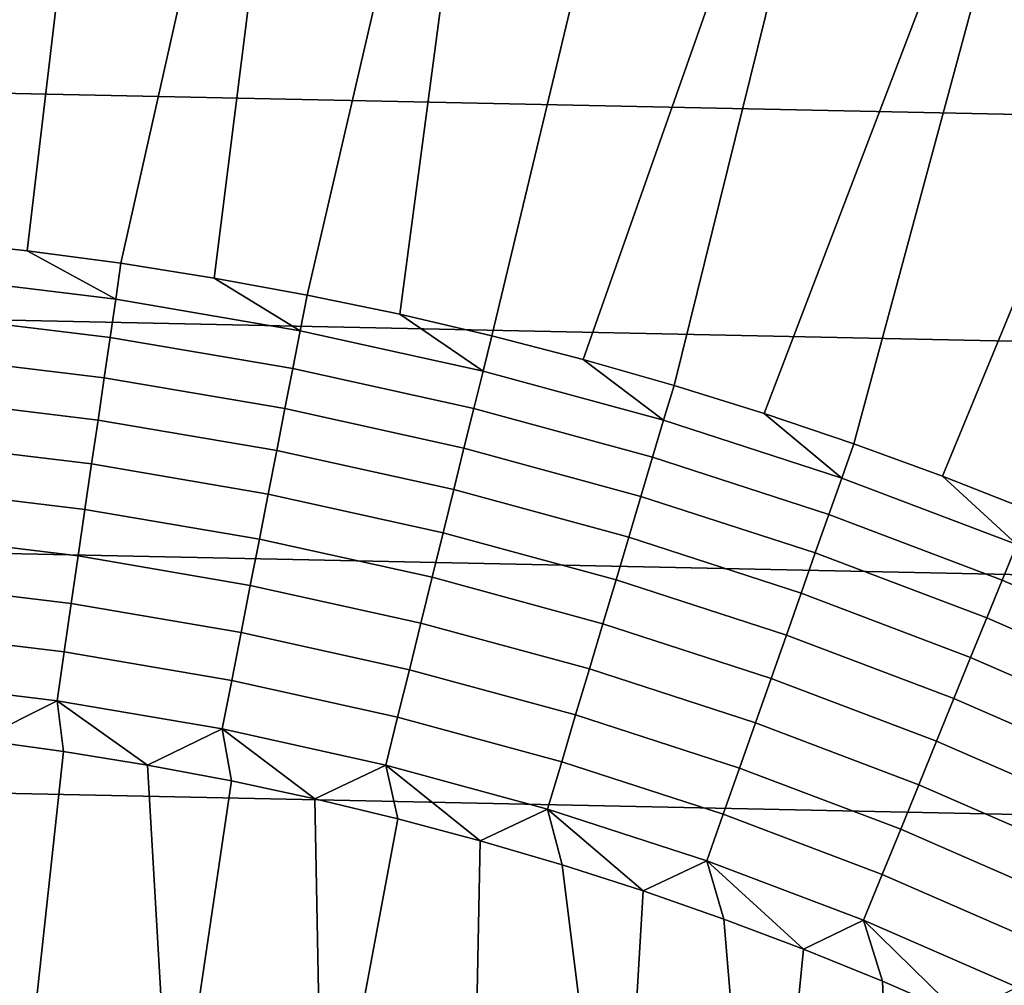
# Model space of a CAD drawing. Header units: metres. Extents: x -29 to 117, y -464 to 29.
# Tile 196 of 256: x 2 to 6.25, y 13.58 to 17.75. Entities that reach past the tile are written whole.
import ezdxf

# ---------------------------------------------------------------- set-up
doc = ezdxf.new("R2010")
doc.units = ezdxf.units.M
doc.layers.add('solid_24_501_056_XXX', color=7, linetype='CONTINUOUS')

msp = doc.modelspace()

# ---------------------------------------------------------------- linework, layer by layer
at = {"layer": 'solid_24_501_056_XXX'}
for points in [[(3.335342, 21.745701, 129.791641), (3.335342, 21.745701, 147.257355), (17.164658, 13.761341, 147.257355), (17.164658, 13.761341, 129.791641)], [(3.340253, 21.742865, 129.621338), (3.335342, 21.745701, 129.791641), (17.164658, 13.761341, 129.791641), (17.159746, 13.764176, 129.621338)], [(3.335342, 21.745701, 147.257355), (3.338247, 21.744022, 147.34343), (17.164658, 13.761341, 147.257355)], [(3.347201, 21.738853, 147.429871), (17.161751, 13.76302, 147.34346), (17.164658, 13.761341, 147.257355), (3.338247, 21.744022, 147.34343)], [(17.139305, 13.775978, 129.406357), (3.355197, 21.734238, 129.450684), (3.340253, 21.742865, 129.621338), (17.144802, 13.772804, 129.450684)], [(17.159746, 13.764176, 129.621338), (17.144802, 13.772804, 129.450684), (3.340253, 21.742865, 129.621338)], [(3.353562, 21.735182, 147.471283), (17.15279, 13.768193, 147.429932), (17.161751, 13.76302, 147.34346), (3.347201, 21.738853, 147.429871)], [(3.362109, 21.730246, 147.516571), (17.146439, 13.77186, 147.471283), (17.15279, 13.768193, 147.429932), (3.353562, 21.735182, 147.471283)], [(17.11982, 13.787229, 129.279663), (3.360694, 21.731064, 129.406357), (3.355197, 21.734238, 129.450684), (17.139305, 13.775978, 129.406357)], [(17.084394, 13.807681, 129.10791), (3.380181, 21.719812, 129.279663), (3.360694, 21.731064, 129.406357), (17.11982, 13.787229, 129.279663)], [(3.383557, 21.717863, 147.60437), (17.137867, 13.776809, 147.516678), (17.146439, 13.77186, 147.471283), (3.362109, 21.730246, 147.516571)], [(17.062336, 13.820416, 129.020355), (3.415605, 21.69936, 129.10791), (3.380181, 21.719812, 129.279663), (17.084394, 13.807681, 129.10791)], [(3.408528, 21.703447, 147.684433), (17.1164, 13.789203, 147.604523), (17.137867, 13.776809, 147.516678), (3.383557, 21.717863, 147.60437)], [(3.41168, 21.701626, 147.69342), (17.091473, 13.803595, 147.684433), (17.1164, 13.789203, 147.604523), (3.408528, 21.703447, 147.684433)], [(3.447366, 21.681023, 147.784149), (17.088253, 13.805453, 147.693619), (17.091473, 13.803595, 147.684433), (3.41168, 21.701626, 147.69342)], [(17.038164, 13.834373, 128.935287), (3.437664, 21.686625, 129.020355), (3.415605, 21.69936, 129.10791), (17.062336, 13.820416, 129.020355)], [(16.980753, 13.867519, 128.761612), (3.461836, 21.672668, 128.935287), (3.437664, 21.686625, 129.020355), (17.038164, 13.834373, 128.935287)], [(3.491007, 21.655827, 147.876602), (17.052536, 13.826076, 147.784378), (17.088253, 13.805453, 147.693619), (3.447366, 21.681023, 147.784149)], [(16.932249, 13.895523, 128.636612), (3.519247, 21.639523, 128.761612), (3.461836, 21.672668, 128.935287), (16.980753, 13.867519, 128.761612)], [(3.500813, 21.650166, 147.895264), (17.00886, 13.851291, 147.876862), (17.052536, 13.826076, 147.784378), (3.491007, 21.655827, 147.876602)], [(3.543586, 21.625471, 147.971069), (16.999186, 13.856876, 147.895264), (17.00886, 13.851291, 147.876862), (3.500813, 21.650166, 147.895264)], [(16.911251, 13.907645, 128.5867), (3.567751, 21.611519, 128.636612), (3.519247, 21.639523, 128.761612), (16.932249, 13.895523, 128.636612)], [(3.605883, 21.589504, 148.067352), (16.956259, 13.88166, 147.971329), (16.999186, 13.856876, 147.895264), (3.543586, 21.625471, 147.971069)], [(16.829237, 13.954996, 128.410522), (3.588748, 21.599396, 128.5867), (3.567751, 21.611519, 128.636612), (16.911251, 13.907645, 128.5867)], [(16.746887, 14.002541, 128.256302), (3.670763, 21.552046, 128.410522), (3.588748, 21.599396, 128.5867), (16.829237, 13.954996, 128.410522)], [(3.631131, 21.574926, 148.102859), (16.893955, 13.917631, 148.067581), (16.956259, 13.88166, 147.971329), (3.605883, 21.589504, 148.067352)], [(3.678541, 21.547554, 148.165436), (16.868868, 13.932116, 148.102859), (16.893955, 13.917631, 148.067581), (3.631131, 21.574926, 148.102859)], [(16.733585, 14.010221, 128.232971), (3.753112, 21.504501, 128.256302), (3.670763, 21.552046, 128.410522), (16.746887, 14.002541, 128.256302)], [(3.678541, 21.547554, 148.165436), (16.82131, 13.959574, 148.165619), (16.868868, 13.932116, 148.102859)], [(3.678541, 21.547554, 148.165436), (3.762603, 21.499022, 148.264679), (16.82131, 13.959574, 148.165619)], [(16.623266, 14.073914, 128.054153), (3.766415, 21.49682, 128.232971), (3.753112, 21.504501, 128.256302), (16.733585, 14.010221, 128.232971)], [(3.762603, 21.499022, 148.264679), (16.737267, 14.008096, 148.264816), (16.82131, 13.959574, 148.165619)], [(3.762603, 21.499022, 148.264679), (3.80098, 21.476864, 148.30632), (16.737267, 14.008096, 148.264816)], [(16.502417, 14.143686, 127.880692), (3.876734, 21.433128, 128.054153), (3.766415, 21.49682, 128.232971), (16.623266, 14.073914, 128.054153)], [(3.80098, 21.476864, 148.30632), (16.69902, 14.030177, 148.30632), (16.737267, 14.008096, 148.264816)], [(3.80098, 21.476864, 148.30632), (3.858362, 21.443735, 148.364944), (16.69902, 14.030177, 148.30632)], [(3.858362, 21.443735, 148.364944), (16.641527, 14.063371, 148.365051), (16.69902, 14.030177, 148.30632)], [(3.858362, 21.443735, 148.364944), (3.966532, 21.381283, 148.465179), (16.641527, 14.063371, 148.365051)], [(16.497526, 14.14651, 127.874092), (3.997584, 21.363356, 127.880692), (3.876734, 21.433128, 128.054153), (16.502417, 14.143686, 127.880692)], [(3.966532, 21.381283, 148.465179), (16.533386, 14.125806, 148.46524), (16.641527, 14.063371, 148.365051)], [(3.966532, 21.381283, 148.465179), (4.012305, 21.354856, 148.504456), (16.533386, 14.125806, 148.46524)], [(16.497526, 14.14651, 127.874092), (4.002474, 21.360531, 127.874092), (3.997584, 21.363356, 127.880692)], [(16.354189, 14.229266, 127.693161), (4.145812, 21.277775, 127.693161), (4.002474, 21.360531, 127.874092)], [(16.497526, 14.14651, 127.874092), (16.354189, 14.229266, 127.693161), (4.002474, 21.360531, 127.874092)], [(4.012305, 21.354856, 148.504456), (16.487696, 14.152185, 148.504456), (16.533386, 14.125806, 148.46524)], [(4.012305, 21.354856, 148.504456), (4.087329, 21.311541, 148.56517), (16.487696, 14.152185, 148.504456)], [(4.087329, 21.311541, 148.56517), (16.412628, 14.195526, 148.565216), (16.487696, 14.152185, 148.504456)], [(4.087329, 21.311541, 148.56517), (4.221539, 21.234055, 148.664291), (16.412628, 14.195526, 148.565216)], [(4.145812, 21.277775, 127.693161), (16.193218, 14.322203, 127.511368), (4.306782, 21.184839, 127.511368)], [(16.354189, 14.229266, 127.693161), (16.193218, 14.322203, 127.511368), (4.145812, 21.277775, 127.693161)], [(4.221539, 21.234055, 148.664291), (16.278452, 14.272993, 148.664291), (16.412628, 14.195526, 148.565216)], [(4.221539, 21.234055, 148.664291), (4.267914, 21.207279, 148.696198), (16.278452, 14.272993, 148.664291)], [(4.267914, 21.207279, 148.696198), (16.232086, 14.299761, 148.696198), (16.278452, 14.272993, 148.664291)], [(4.267914, 21.207279, 148.696198), (4.369611, 21.148565, 148.762192), (16.232086, 14.299761, 148.696198)], [(4.306782, 21.184839, 127.511368), (16.193218, 14.322203, 127.511368), (16.111465, 14.369402, 127.432182)], [(4.388536, 21.137638, 127.432182), (4.306782, 21.184839, 127.511368), (16.111465, 14.369402, 127.432182)], [(4.369611, 21.148565, 148.762192), (16.130411, 14.358464, 148.762177), (16.232086, 14.299761, 148.696198)], [(4.369611, 21.148565, 148.762192), (4.532078, 21.054766, 148.858505), (16.130411, 14.358464, 148.762177)], [(4.388536, 21.137638, 127.432182), (16.111465, 14.369402, 127.432182), (16.060696, 14.398714, 127.389404)], [(4.388536, 21.137638, 127.432182), (16.060696, 14.398714, 127.389404), (4.439304, 21.108328, 127.389404)], [(4.439304, 21.108328, 127.389404), (16.060696, 14.398714, 127.389404), (16.016211, 14.424397, 127.354858)], [(4.483796, 21.08264, 127.354851), (4.439304, 21.108328, 127.389404), (16.016211, 14.424397, 127.354858)], [(4.483796, 21.08264, 127.354851), (16.016211, 14.424397, 127.354858), (15.907318, 14.487267, 127.279572)], [(4.592694, 21.019768, 127.279564), (4.483796, 21.08264, 127.354851), (15.907318, 14.487267, 127.279572)], [(1.690573, 21.053555, 149.378677), (1.628982, 16.799889, 153.621323), (2.034451, 16.755621, 153.621323), (2.532468, 20.968948, 149.378677)], [(4.532078, 21.054766, 148.858505), (15.967973, 14.452248, 148.85849), (16.130411, 14.358464, 148.762177)], [(4.532078, 21.054766, 148.858505), (4.571846, 21.031805, 148.880569), (15.967973, 14.452248, 148.85849)], [(4.571846, 21.031805, 148.880569), (15.928155, 14.475237, 148.880569), (15.967973, 14.452248, 148.85849)], [(4.571846, 21.031805, 148.880569), (4.709715, 20.952206, 148.952667), (15.928155, 14.475237, 148.880569)], [(4.592694, 21.019768, 127.279564), (15.907318, 14.487267, 127.279572), (15.893128, 14.49546, 127.270576)], [(4.592694, 21.019768, 127.279564), (15.893128, 14.49546, 127.270576), (4.606872, 21.011581, 127.270576)], [(4.606872, 21.011581, 127.270576), (15.893128, 14.49546, 127.270576), (15.784567, 14.558137, 127.206665)], [(4.715455, 20.948893, 127.206657), (4.606872, 21.011581, 127.270576), (15.784567, 14.558137, 127.206665)], [(3.3703, 20.850689, 149.378677), (2.532468, 20.968948, 149.378677), (2.034451, 16.755621, 153.621323), (2.438733, 16.701569, 153.621323)], [(4.709715, 20.952206, 148.952667), (15.790358, 14.554793, 148.952637), (15.928155, 14.475237, 148.880569)], [(4.709715, 20.952206, 148.952667), (15.5973, 14.666256, 149.044434), (15.790358, 14.554793, 148.952637)], [(4.709715, 20.952206, 148.952667), (4.902789, 20.840734, 149.044464), (15.5973, 14.666256, 149.044434)], [(4.715455, 20.948893, 127.206657), (15.784567, 14.558137, 127.206665), (15.690613, 14.612382, 127.157463)], [(4.809387, 20.894659, 127.157463), (4.715455, 20.948893, 127.206657), (15.690613, 14.612382, 127.157463)], [(4.809387, 20.894659, 127.157463), (15.690613, 14.612382, 127.157463), (15.647524, 14.637259, 127.136436)], [(4.852511, 20.869762, 127.136421), (4.809387, 20.894659, 127.157463), (15.647524, 14.637259, 127.136436)], [(4.852511, 20.869762, 127.136421), (15.647524, 14.637259, 127.136436), (15.495726, 14.724899, 127.069077)], [(5.004323, 20.782114, 127.069061), (4.852511, 20.869762, 127.136421), (15.495726, 14.724899, 127.069077)], [(3.3703, 20.850689, 149.378677), (2.438733, 16.701569, 153.621323), (2.841593, 16.637764, 153.621323)], [(4.202723, 20.698969, 149.378677), (3.3703, 20.850689, 149.378677), (2.841593, 16.637764, 153.621323), (3.242795, 16.564241, 153.621323)], [(4.902789, 20.840734, 149.044464), (4.930019, 20.825012, 149.05661), (15.5973, 14.666256, 149.044434)], [(4.930019, 20.825012, 149.05661), (15.569982, 14.682028, 149.05661), (15.5973, 14.666256, 149.044434)], [(4.930019, 20.825012, 149.05661), (5.112379, 20.719727, 149.133255), (15.569982, 14.682028, 149.05661)], [(5.004323, 20.782114, 127.069061), (15.495726, 14.724899, 127.069077), (15.451062, 14.750686, 127.050964)], [(5.004323, 20.782114, 127.069061), (15.451062, 14.750686, 127.050964), (5.048938, 20.756355, 127.050964)], [(5.048938, 20.756355, 127.050964), (15.451062, 14.750686, 127.050964), (15.328703, 14.82133, 127.004791)], [(5.171361, 20.685675, 127.004768), (5.048938, 20.756355, 127.050964), (15.328703, 14.82133, 127.004791)], [(4.202723, 20.698969, 149.378677), (3.242795, 16.564241, 153.621323), (3.642104, 16.481047, 153.621323)], [(4.202723, 20.698969, 149.378677), (3.642104, 16.481047, 153.621323), (4.039287, 16.388227, 153.621323), (5.028401, 20.514029, 149.378677)], [(5.112379, 20.719727, 149.133255), (15.387714, 14.78726, 149.133209), (15.569982, 14.682028, 149.05661)], [(5.112379, 20.719727, 149.133255), (15.161338, 14.917958, 149.218842), (15.387714, 14.78726, 149.133209)], [(5.112379, 20.719727, 149.133255), (5.338748, 20.589033, 149.218872), (15.161338, 14.917958, 149.218842)], [(5.171361, 20.685675, 127.004768), (15.328703, 14.82133, 127.004791), (15.171486, 14.9121, 126.95192)], [(5.328514, 20.594942, 126.95192), (5.171361, 20.685675, 127.004768), (15.171486, 14.9121, 126.95192)], [(5.328514, 20.594942, 126.95192), (15.171486, 14.9121, 126.95192), (15.145691, 14.926992, 126.94384)], [(5.354389, 20.580004, 126.943817), (5.328514, 20.594942, 126.95192), (15.145691, 14.926992, 126.94384)], [(5.338748, 20.589033, 149.218872), (5.351584, 20.581623, 149.223434), (15.161338, 14.917958, 149.218842)], [(5.351584, 20.581623, 149.223434), (15.148416, 14.925419, 149.223434), (15.161338, 14.917958, 149.218842)], [(5.351584, 20.581623, 149.223434), (5.583365, 20.447803, 149.300659), (15.148416, 14.925419, 149.223434)], [(5.354389, 20.580004, 126.943817), (15.145691, 14.926992, 126.94384), (14.94595, 15.042314, 126.886482)], [(5.554147, 20.464672, 126.886459), (5.354389, 20.580004, 126.943817), (14.94595, 15.042314, 126.886482)], [(5.84601, 20.296165, 149.378677), (5.028401, 20.514029, 149.378677), (4.039287, 16.388227, 153.621323), (4.434112, 16.285837, 153.621323)], [(5.554147, 20.464672, 126.886459), (14.94595, 15.042314, 126.886482), (14.84708, 15.099395, 126.861031)], [(5.554147, 20.464672, 126.886459), (14.84708, 15.099395, 126.861031), (5.652919, 20.407646, 126.861031)], [(5.583365, 20.447803, 149.300659), (5.84601, 20.296165, 149.378677), (14.916689, 15.059207, 149.300629)], [(5.583365, 20.447803, 149.300659), (14.916689, 15.059207, 149.300629), (15.148416, 14.925419, 149.223434)], [(5.652919, 20.407646, 126.861031), (14.84708, 15.099395, 126.861031), (14.728818, 15.167674, 126.832924)], [(5.771297, 20.339302, 126.832893), (5.652919, 20.407646, 126.861031), (14.728818, 15.167674, 126.832924)], [(5.771297, 20.339302, 126.832893), (14.728818, 15.167674, 126.832924), (14.493478, 15.303548, 126.783409)], [(6.006657, 20.203417, 126.783379), (5.771297, 20.339302, 126.832893), (14.493478, 15.303548, 126.783409)], [(5.84601, 20.296165, 149.378677), (4.434112, 16.285837, 153.621323), (4.826348, 16.173935, 153.621323)], [(6.657271, 19.827784, 149.584457), (5.84601, 20.296165, 149.378677), (4.826348, 16.173935, 153.621323), (5.215765, 16.052589, 153.621323)], [(14.65399, 15.210876, 149.378677), (5.84601, 20.296165, 149.378677), (6.657271, 19.827784, 149.584457)], [(14.916689, 15.059207, 149.300629), (5.84601, 20.296165, 149.378677), (14.65399, 15.210876, 149.378677)], [(6.006657, 20.203417, 126.783379), (14.493478, 15.303548, 126.783409), (14.471462, 15.316258, 126.779175)], [(6.006657, 20.203417, 126.783379), (14.471462, 15.316258, 126.779175), (6.028537, 20.190784, 126.779175)], [(6.028537, 20.190784, 126.779175), (14.471462, 15.316258, 126.779175), (14.238732, 15.450625, 126.738167)], [(6.261425, 20.056326, 126.738144), (6.028537, 20.190784, 126.779175), (14.238732, 15.450625, 126.738167)], [(6.657271, 19.827784, 149.584457), (5.215765, 16.052589, 153.621323), (5.602135, 15.921869, 153.621323)], [(7.461967, 19.363192, 149.748764), (6.657271, 19.827784, 149.584457), (5.602135, 15.921869, 153.621323), (5.985234, 15.781851, 153.621323)], [(7.461967, 19.363192, 149.748764), (5.985234, 15.781851, 153.621323), (6.364837, 15.632616, 153.621323)], [(23.380772, 16.986727, -99.5), (-22.648489, 17.951477, -99.5), (-21.877172, 18.883842, -99.5), (22.648489, 17.951477, -99.5)], [(24.071438, 15.992999, -99.5), (-23.380772, 16.986727, -99.5), (-22.648489, 17.951477, -99.5), (23.380772, 16.986727, -99.5)], [(24.71983, 14.971294, -99.5), (-24.071438, 15.992999, -99.5), (-23.380772, 16.986727, -99.5), (24.071438, 15.992999, -99.5)], [(1.6139, 16.643877, 153.767242), (2.416137, 16.546469, 153.767242), (2.034451, 16.755621, 153.621323), (1.628982, 16.799889, 153.621323)], [(2.416137, 16.546469, 153.767242), (2.438733, 16.701569, 153.621323), (2.034451, 16.755621, 153.621323)], [(2.416137, 16.546469, 153.767242), (3.212732, 16.410414, 153.767242), (2.841593, 16.637764, 153.621323), (2.438733, 16.701569, 153.621323)], [(2.416137, 16.546469, 153.767242), (1.6139, 16.643877, 153.767242), (1.59779, 16.477736, 153.901749), (2.392019, 16.3813, 153.901749)], [(3.212732, 16.410414, 153.767242), (3.242795, 16.564241, 153.621323), (2.841593, 16.637764, 153.621323)], [(3.212732, 16.410414, 153.767242), (2.416137, 16.546469, 153.767242), (2.392019, 16.3813, 153.901749), (3.180662, 16.246603, 153.901749)], [(3.212732, 16.410414, 153.767242), (4.001822, 16.236032, 153.767242), (3.642104, 16.481047, 153.621323), (3.242795, 16.564241, 153.621323)], [(2.392019, 16.3813, 153.901749), (1.59779, 16.477736, 153.901749), (1.580794, 16.302458, 154.023987), (2.366575, 16.207048, 154.023987)], [(4.001822, 16.236032, 153.767242), (4.039287, 16.388227, 153.621323), (3.642104, 16.481047, 153.621323)], [(4.001822, 16.236032, 153.767242), (3.212732, 16.410414, 153.767242), (3.180662, 16.246603, 153.901749), (3.961876, 16.073961, 153.901749)], [(3.180662, 16.246603, 153.901749), (2.392019, 16.3813, 153.901749), (2.366575, 16.207048, 154.023987), (3.146828, 16.073784, 154.023987)], [(4.001822, 16.236032, 153.767242), (4.781567, 16.023731, 153.767242), (4.434112, 16.285837, 153.621323), (4.039287, 16.388227, 153.621323)], [(2.366575, 16.207048, 154.023987), (1.580794, 16.302458, 154.023987), (1.562999, 16.11894, 154.133347), (2.339934, 16.024603, 154.133347)], [(4.781567, 16.023731, 153.767242), (4.826348, 16.173935, 153.621323), (4.434112, 16.285837, 153.621323)], [(3.961876, 16.073961, 153.901749), (3.180662, 16.246603, 153.901749), (3.146828, 16.073784, 154.023987), (3.919732, 15.90298, 154.023987)], [(3.146828, 16.073784, 154.023987), (2.366575, 16.207048, 154.023987), (2.339934, 16.024603, 154.133347), (3.111404, 15.89284, 154.133347)], [(4.781567, 16.023731, 153.767242), (4.001822, 16.236032, 153.767242), (3.961876, 16.073961, 153.901749), (4.733837, 15.86378, 153.901749)], [(4.781567, 16.023731, 153.767242), (5.550144, 15.774005, 153.767242), (5.215765, 16.052589, 153.621323), (4.826348, 16.173935, 153.621323)], [(2.339934, 16.024603, 154.133347), (1.562999, 16.11894, 154.133347), (1.544495, 15.928118, 154.229248), (2.312233, 15.834898, 154.229248)], [(3.919732, 15.90298, 154.023987), (3.146828, 16.073784, 154.023987), (3.111404, 15.89284, 154.133347), (3.875608, 15.723958, 154.133347)], [(4.733837, 15.86378, 153.901749), (3.961876, 16.073961, 153.901749), (3.919732, 15.90298, 154.023987), (4.683482, 15.695033, 154.023987)], [(3.111404, 15.89284, 154.133347), (2.339934, 16.024603, 154.133347), (2.312233, 15.834898, 154.229248), (3.07457, 15.704695, 154.229248)], [(5.550144, 15.774005, 153.767242), (4.781567, 16.023731, 153.767242), (4.733837, 15.86378, 153.901749), (5.494741, 15.616547, 153.901749)], [(5.550144, 15.774005, 153.767242), (5.602135, 15.921869, 153.621323), (5.215765, 16.052589, 153.621323)], [(25.325327, 13.922554, -99.5), (-24.71983, 14.971294, -99.5), (-24.071438, 15.992999, -99.5), (24.71983, 14.971294, -99.5)], [(2.312233, 15.834898, 154.229248), (1.544495, 15.928118, 154.229248), (1.525378, 15.730966, 154.311218), (2.283613, 15.6389, 154.311218)], [(4.683482, 15.695033, 154.023987), (3.919732, 15.90298, 154.023987), (3.875608, 15.723958, 154.133347), (4.630759, 15.518353, 154.133347)], [(5.550144, 15.774005, 153.767242), (6.305758, 15.487438, 153.767242), (5.985234, 15.781851, 153.621323), (5.602135, 15.921869, 153.621323)], [(3.875608, 15.723958, 154.133347), (3.111404, 15.89284, 154.133347), (3.07457, 15.704695, 154.229248), (3.829727, 15.537812, 154.229248)], [(5.494741, 15.616547, 153.901749), (4.733837, 15.86378, 153.901749), (4.683482, 15.695033, 154.023987), (5.436293, 15.45043, 154.023987)], [(3.07457, 15.704695, 154.229248), (2.312233, 15.834898, 154.229248), (2.283613, 15.6389, 154.311218), (3.036515, 15.510308, 154.311218)], [(6.305758, 15.487438, 153.767242), (5.550144, 15.774005, 153.767242), (5.494741, 15.616547, 153.901749), (6.242813, 15.332841, 153.901749)], [(6.305758, 15.487438, 153.767242), (6.364837, 15.632616, 153.621323), (5.985234, 15.781851, 153.621323)], [(2.283613, 15.6389, 154.311218), (1.525378, 15.730966, 154.311218), (1.505745, 15.528491, 154.378845), (2.25422, 15.43761, 154.378845)], [(3.829727, 15.537812, 154.229248), (3.07457, 15.704695, 154.229248), (3.036515, 15.510308, 154.311218), (3.782324, 15.345491, 154.311218)], [(4.630759, 15.518353, 154.133347), (3.875608, 15.723958, 154.133347), (3.829727, 15.537812, 154.229248), (4.575939, 15.334641, 154.229248)], [(5.436293, 15.45043, 154.023987), (4.683482, 15.695033, 154.023987), (4.630759, 15.518353, 154.133347), (5.375096, 15.276503, 154.133347)], [(3.036515, 15.510308, 154.311218), (2.283613, 15.6389, 154.311218), (2.25422, 15.43761, 154.378845), (2.997431, 15.310673, 154.378845)], [(6.242813, 15.332841, 153.901749), (5.494741, 15.616547, 153.901749), (5.436293, 15.45043, 154.023987), (6.176407, 15.169742, 154.023987)], [(2.25422, 15.43761, 154.378845), (1.505745, 15.528491, 154.378845), (1.485696, 15.321727, 154.431763), (2.224205, 15.232056, 154.431763)], [(4.575939, 15.334641, 154.229248), (3.829727, 15.537812, 154.229248), (3.782324, 15.345491, 154.311218), (4.5193, 15.144835, 154.311218)], [(5.375096, 15.276503, 154.133347), (4.630759, 15.518353, 154.133347), (4.575939, 15.334641, 154.229248), (5.311463, 15.095654, 154.229248)], [(3.782324, 15.345491, 154.311218), (3.036515, 15.510308, 154.311218), (2.997431, 15.310673, 154.378845), (3.733641, 15.147978, 154.378845)], [(7.046645, 15.1647, 153.767242), (6.305758, 15.487438, 153.767242), (6.242813, 15.332841, 153.901749), (6.976304, 15.013324, 153.901749)], [(2.997431, 15.310673, 154.378845), (2.25422, 15.43761, 154.378845), (2.224205, 15.232056, 154.431763), (2.95752, 15.10681, 154.431763)], [(6.176407, 15.169742, 154.023987), (5.436293, 15.45043, 154.023987), (5.375096, 15.276503, 154.133347), (6.106878, 14.998975, 154.133347)], [(4.5193, 15.144835, 154.311218), (3.782324, 15.345491, 154.311218), (3.733641, 15.147978, 154.378845), (4.461131, 14.949903, 154.378845)], [(2.224205, 15.232056, 154.431763), (1.485696, 15.321727, 154.431763), (1.465333, 15.11173, 154.469711), (2.193721, 15.023288, 154.469711)], [(3.733641, 15.147978, 154.378845), (2.997431, 15.310673, 154.378845), (2.95752, 15.10681, 154.431763), (3.683927, 14.94628, 154.431763)], [(5.311463, 15.095654, 154.229248), (4.575939, 15.334641, 154.229248), (4.5193, 15.144835, 154.311218), (5.24572, 14.908806, 154.311218)], [(6.976304, 15.013324, 153.901749), (6.242813, 15.332841, 153.901749), (6.176407, 15.169742, 154.023987), (6.902096, 14.853623, 154.023987)], [(6.106878, 14.998975, 154.133347), (5.375096, 15.276503, 154.133347), (5.311463, 15.095654, 154.229248), (6.034583, 14.821411, 154.229248)], [(2.95752, 15.10681, 154.431763), (2.224205, 15.232056, 154.431763), (2.193721, 15.023288, 154.469711), (2.916985, 14.899757, 154.469711)], [(4.461131, 14.949903, 154.378845), (3.733641, 15.147978, 154.378845), (3.683927, 14.94628, 154.431763), (4.401731, 14.750843, 154.431763)], [(5.24572, 14.908806, 154.311218), (4.5193, 15.144835, 154.311218), (4.461131, 14.949903, 154.378845), (5.178202, 14.716913, 154.378845)], [(6.902096, 14.853623, 154.023987), (6.176407, 15.169742, 154.023987), (6.106878, 14.998975, 154.133347), (6.824398, 14.686415, 154.133347)], [(2.193721, 15.023288, 154.469711), (1.465333, 15.11173, 154.469711), (1.444761, 14.899571, 154.492493), (2.162922, 14.81237, 154.492493)], [(3.683927, 14.94628, 154.431763), (2.95752, 15.10681, 154.431763), (2.916985, 14.899757, 154.469711), (3.633436, 14.741428, 154.469711)], [(6.034583, 14.821411, 154.229248), (5.311463, 15.095654, 154.229248), (5.24572, 14.908806, 154.311218), (5.959889, 14.637958, 154.311218)], [(2.916985, 14.899757, 154.469711), (2.193721, 15.023288, 154.469711), (2.162922, 14.81237, 154.492493), (2.876032, 14.690575, 154.492493)], [(25.886116, 12.849844, -99.5), (-25.325327, 13.922554, -99.5), (-24.71983, 14.971294, -99.5), (25.325327, 13.922554, -99.5)], [(6.824398, 14.686415, 154.133347), (6.106878, 14.998975, 154.133347), (6.034583, 14.821411, 154.229248), (6.743608, 14.512551, 154.229248)], [(4.401731, 14.750843, 154.431763), (3.683927, 14.94628, 154.431763), (3.633436, 14.741428, 154.469711), (4.341401, 14.548671, 154.469711)], [(5.178202, 14.716913, 154.378845), (4.461131, 14.949903, 154.378845), (4.401731, 14.750843, 154.431763), (5.109253, 14.520955, 154.431763)], [(2.162922, 14.81237, 154.492493), (1.444761, 14.899571, 154.492493), (1.826637, 14.643864, 154.5)], [(3.633436, 14.741428, 154.469711), (2.916985, 14.899757, 154.469711), (2.876032, 14.690575, 154.492493), (3.582425, 14.534469, 154.492493)], [(5.959889, 14.637958, 154.311218), (5.24572, 14.908806, 154.311218), (5.178202, 14.716913, 154.378845), (5.883179, 14.449551, 154.378845)], [(2.162922, 14.81237, 154.492493), (1.826637, 14.643864, 154.5), (2.190735, 14.593845, 154.5)], [(2.162922, 14.81237, 154.492493), (2.190735, 14.593845, 154.5), (2.55376, 14.53469, 154.5)], [(2.876032, 14.690575, 154.492493), (2.162922, 14.81237, 154.492493), (2.55376, 14.53469, 154.5)], [(6.743608, 14.512551, 154.229248), (6.034583, 14.821411, 154.229248), (5.959889, 14.637958, 154.311218), (6.660139, 14.332921, 154.311218)], [(5.109253, 14.520955, 154.431763), (4.401731, 14.750843, 154.431763), (4.341401, 14.548671, 154.469711), (5.039227, 14.321933, 154.469711)], [(4.341401, 14.548671, 154.469711), (3.633436, 14.741428, 154.469711), (3.582425, 14.534469, 154.492493), (4.280451, 14.344417, 154.492493)], [(5.883179, 14.449551, 154.378845), (5.178202, 14.716913, 154.378845), (5.109253, 14.520955, 154.431763), (5.804843, 14.257153, 154.431763)], [(2.876032, 14.690575, 154.492493), (2.55376, 14.53469, 154.5), (2.915715, 14.466436, 154.5)], [(2.876032, 14.690575, 154.492493), (2.915715, 14.466436, 154.5), (3.275701, 14.389213, 154.5)], [(3.582425, 14.534469, 154.492493), (2.876032, 14.690575, 154.492493), (3.275701, 14.389213, 154.5)], [(2.190735, 14.593845, 154.5), (1.826637, 14.643864, 154.5), (2.000562, 12.845145, 154.5)], [(6.660139, 14.332921, 154.311218), (5.959889, 14.637958, 154.311218), (5.883179, 14.449551, 154.378845), (6.574415, 14.14844, 154.378845)], [(2.55376, 14.53469, 154.5), (2.190735, 14.593845, 154.5), (2.000562, 12.845145, 154.5), (2.659252, 12.725101, 154.5)], [(5.039227, 14.321933, 154.469711), (4.341401, 14.548671, 154.469711), (4.280451, 14.344417, 154.492493), (4.968479, 14.120863, 154.492493)], [(2.915715, 14.466436, 154.5), (2.55376, 14.53469, 154.5), (2.659252, 12.725101, 154.5)], [(3.582425, 14.534469, 154.492493), (3.275701, 14.389213, 154.5), (3.633691, 14.302987, 154.5)], [(3.582425, 14.534469, 154.492493), (3.633691, 14.302987, 154.5), (3.989712, 14.207791, 154.5)], [(4.280451, 14.344417, 154.492493), (3.582425, 14.534469, 154.492493), (3.989712, 14.207791, 154.5)], [(5.804843, 14.257153, 154.431763), (5.109253, 14.520955, 154.431763), (5.039227, 14.321933, 154.469711), (5.725283, 14.061747, 154.469711)], [(3.275701, 14.389213, 154.5), (2.915715, 14.466436, 154.5), (2.659252, 12.725101, 154.5), (3.310662, 12.571368, 154.5)], [(6.574415, 14.14844, 154.378845), (5.883179, 14.449551, 154.378845), (5.804843, 14.257153, 154.431763), (6.486876, 13.960052, 154.431763)], [(3.633691, 14.302987, 154.5), (3.275701, 14.389213, 154.5), (3.310662, 12.571368, 154.5)], [(4.280451, 14.344417, 154.492493), (3.989712, 14.207791, 154.5), (4.342943, 14.103848, 154.5)], [(4.280451, 14.344417, 154.492493), (4.342943, 14.103848, 154.5), (4.693307, 13.991155, 154.5)], [(4.968479, 14.120863, 154.492493), (4.280451, 14.344417, 154.492493), (4.693307, 13.991155, 154.5)], [(3.989712, 14.207791, 154.5), (3.633691, 14.302987, 154.5), (3.310662, 12.571368, 154.5), (3.953465, 12.384269, 154.5)], [(5.725283, 14.061747, 154.469711), (5.039227, 14.321933, 154.469711), (4.968479, 14.120863, 154.492493), (5.644904, 13.864328, 154.492493)], [(6.486876, 13.960052, 154.431763), (5.804843, 14.257153, 154.431763), (5.725283, 14.061747, 154.469711), (6.397968, 13.768718, 154.469711)], [(4.342943, 14.103848, 154.5), (3.989712, 14.207791, 154.5), (3.953465, 12.384269, 154.5), (4.585852, 12.164283, 154.5)], [(4.968479, 14.120863, 154.492493), (4.693307, 13.991155, 154.5), (5.040881, 13.869714, 154.5)], [(4.968479, 14.120863, 154.492493), (5.040881, 13.869714, 154.5), (5.385074, 13.739746, 154.5)], [(5.644904, 13.864328, 154.492493), (4.968479, 14.120863, 154.492493), (5.385074, 13.739746, 154.5)], [(4.693307, 13.991155, 154.5), (4.342943, 14.103848, 154.5), (4.585852, 12.164283, 154.5)], [(6.397968, 13.768718, 154.469711), (5.725283, 14.061747, 154.469711), (5.644904, 13.864328, 154.492493), (6.308145, 13.575414, 154.492493)], [(5.040881, 13.869714, 154.5), (4.693307, 13.991155, 154.5), (4.585852, 12.164283, 154.5), (5.205845, 11.912134, 154.5)], [(26.401428, 11.754766, -99.5), (-25.886116, 12.849844, -99.5), (-25.325327, 13.922554, -99.5), (25.886116, 12.849844, -99.5)], [(5.385074, 13.739746, 154.5), (5.040881, 13.869714, 154.5), (5.205845, 11.912134, 154.5)], [(5.644904, 13.864328, 154.492493), (5.385074, 13.739746, 154.5), (5.725875, 13.601246, 154.5)], [(5.644904, 13.864328, 154.492493), (5.725875, 13.601246, 154.5), (6.063297, 13.454218, 154.5)], [(6.308145, 13.575414, 154.492493), (5.644904, 13.864328, 154.492493), (6.063297, 13.454218, 154.5)], [(5.725875, 13.601246, 154.5), (5.385074, 13.739746, 154.5), (5.205845, 11.912134, 154.5), (5.812182, 11.62835, 154.5)], [(6.063297, 13.454218, 154.5), (5.725875, 13.601246, 154.5), (5.812182, 11.62835, 154.5)]]:
    msp.add_3dface(points, dxfattribs=at)

doc.saveas('drawing.dxf')
